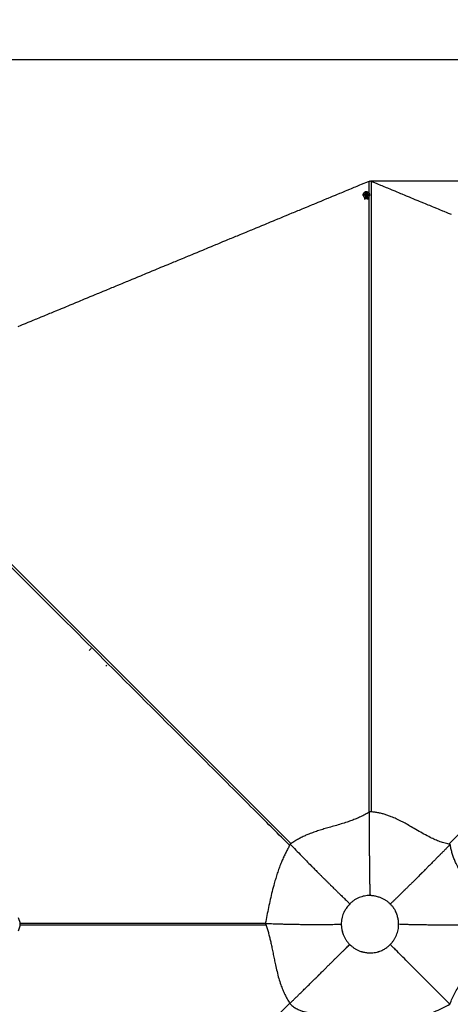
# Model space of a CAD drawing. Header units: millimetres. Extents: x 20 to 26560, y 16 to 18133.
# Tile 83 of 106: x 11090 to 13407, y 12834 to 18133. Entities that reach past the tile are written whole.
import ezdxf

# ---------------------------------------------------------------- set-up
doc = ezdxf.new("R2010")
doc.units = ezdxf.units.MM
doc.header["$LTSCALE"] = 2
doc.layers.add('COMPONENT_GEOMETRY', color=7, linetype='Continuous')
doc.styles.add('SLDTEXTSTYLE0', font='TXT', dxfattribs={"width": 0.75})
doc.dimstyles.new('SLDDIMSTYLE1', dxfattribs={"dimtxt": 150, "dimasz": 6.604, "dimexe": 0, "dimexo": 0.0625, "dimgap": 37.5, "dimtad": 0, "dimtih": 1, "dimtoh": 1, "dimdec": 0, "dimrnd": 1e-09, "dimzin": 12, "dimdsep": 46, "dimtxsty": 'SLDTEXTSTYLE0', "dimsah": 1, "dimcen": 0.09, "dimadec": 0, "dimazin": 3, "dimtfac": 1, "dimtdec": 0, "dimtofl": 0, "dimtmove": 0, "dimatfit": 3, "dimfxl": 1, "dimfrac": 2, "dimtolj": 1, "dimtzin": 12, "dimarcsym": 0})

# ---------------------------------------------------------------- blocks, each defined once
blk = doc.blocks.new('_D_1')
at = {"layer": 'COMPONENT_GEOMETRY', "color": 7}
for p, q in [((8687.5, 18132.8), (8641.8, 18132.8)), ((8641.8, 18132.8), (8641.8, 17894.7)), ((9509.4, 18132.8), (9555.1, 18132.8)), ((9555.1, 18132.8), (9555.1, 17894.7)), ((1221.2, 13267), (1221.2, 17923.1)), ((1221.2, 17916.7), (8573.8, 17916.7)), ((16975.8, 17916.7), (9623.1, 17916.7)), ((16975.8, 13267), (16975.8, 17923.1)), ((8641.8, 17894.7), (8687.5, 17894.7)), ((9555.1, 17894.7), (9509.4, 17894.7))]:
    blk.add_line(p, q, dxfattribs=at)
for points in [[(1221.2, 17916.7), (1227.8, 17915.7), (1227.8, 17917.8)], [(16975.8, 17916.7), (16969.1, 17917.8), (16969.1, 17915.7)]]:
    blk.add_solid(points, dxfattribs=at)
at = {"layer": 'COMPONENT_GEOMETRY', "color": 7, "char_height": 150, "attachment_point": 1, "style": 'SLDTEXTSTYLE0'}
for s, insert in [('25\'10.13"', (8687.5, 18088)), ('7877mm', (8689.3, 17863.6))]:
    blk.add_mtext(s, dxfattribs=dict(at, insert=insert))
blk = doc.blocks.new('_D_2')
at = {"layer": 'COMPONENT_GEOMETRY', "color": 7}
for p, q in [((12977.9, 17264.8), (17690.7, 17264.8)), ((17684.4, 17264.8), (17684.4, 13510.9)), ((17328.8, 13480.5), (17283.1, 13480.5)), ((17283.1, 13480.5), (17283.1, 13242.3)), ((18039.9, 13480.5), (18085.6, 13480.5)), ((18085.6, 13480.5), (18085.6, 13242.3)), ((17283.1, 13242.3), (17328.8, 13242.3)), ((18085.6, 13242.3), (18039.9, 13242.3)), ((17684.4, 9264.1), (17684.4, 13017.9)), ((12977.9, 9264.1), (17690.7, 9264.1))]:
    blk.add_line(p, q, dxfattribs=at)
for points in [[(17684.4, 17264.8), (17683.3, 17258.2), (17685.4, 17258.2)], [(17684.4, 9264.1), (17685.4, 9270.7), (17683.3, 9270.7)]]:
    blk.add_solid(points, dxfattribs=at)
at = {"layer": 'COMPONENT_GEOMETRY', "color": 7, "char_height": 150, "attachment_point": 1, "style": 'SLDTEXTSTYLE0'}
for s, insert in [('13\'1.49"', (17328.8, 13435.7)), ('4000mm', (17275.2, 13211.3))]:
    blk.add_mtext(s, dxfattribs=dict(at, insert=insert))

msp = doc.modelspace()

# ---------------------------------------------------------------- linework, layer by layer
at = {"color": 8, "linetype": 'Continuous', "lineweight": 25}
for p, q in [((12969.8, 17199.74), (12969.8, 17262.64)), ((12955.7, 17171.57), (12955.7, 17173.1)), ((11091.41, 13272.96), (11091.41, 13255.9))]:
    msp.add_line(p, q, dxfattribs=at)
at = {"color": 7, "linetype": 'Continuous', "lineweight": 25}
for p, q in [((12938.2, 17190.52), (12938.2, 17189.4)), ((12943.29, 17170.21), (12943.28, 17170.04)), ((12946.2, 17191.16), (12946.2, 17190.9)), ((12952.26, 17193.15), (12954.29, 17195.78)), ((12953.67, 17190.19), (12952.26, 17193.15)), ((12952.58, 17192.48), (12953.27, 17193.38)), ((12953.27, 17193.38), (12954.29, 17194.69)), ((12957.12, 17189.85), (12953.67, 17190.19)), ((12954.29, 17195.78), (12957.74, 17195.45)), ((12954.29, 17194.69), (12954.29, 17195.78)), ((12954.29, 17194.69), (12956.01, 17194.52)), ((12956.01, 17194.52), (12957.74, 17194.35)), ((12959.15, 17192.48), (12957.12, 17189.85)), ((12957.74, 17195.45), (12959.15, 17192.48)), ((12957.74, 17194.35), (12957.74, 17195.45)), ((12957.74, 17194.35), (12958.44, 17192.87)), ((12958.44, 17192.87), (12958.83, 17192.07)), ((12965.2, 17190.9), (12965.2, 17191.16)), ((12968.12, 17170.21), (12968.13, 17170.04)), ((12973.2, 17189.4), (12973.2, 17190.52)), ((12971.36, 13869.67), (12971.36, 13868.01)), ((12546.32, 13695.14), (12546.36, 13695.1)), ((13406.93, 13694.45), (13406.84, 13694.36)), ((11082.89, 13300.67), (11092.43, 13269.66)), ((11092.43, 13259.2), (11082.89, 13228.19)), ((11092.43, 13259.2), (11094.03, 13264.43)), ((12411.81, 13269.24), (12412.56, 13269.21)), ((12412.7, 13268.79), (12411.81, 13269.24)), ((12544.06, 12838.73), (12544.31, 12838.97))]:
    msp.add_line(p, q, dxfattribs=at)
at = {"color": 7, "linetype": 'Continuous', "lineweight": 25, "flags": 128}
for points in [[(12969.8, 17262.64), (12965.92, 17261.04), (12950.41, 17254.61), (12942.65, 17251.39), (12927.13, 17244.97), (12919.37, 17241.75), (12903.85, 17235.32), (12896.09, 17232.11), (12888.34, 17228.9), (12872.82, 17222.47), (12865.06, 17219.26), (12849.54, 17212.83), (12841.78, 17209.61), (12826.27, 17203.19), (12818.51, 17199.97), (12810.75, 17196.76), (12795.23, 17190.33), (12787.47, 17187.12), (12771.95, 17180.69), (12764.2, 17177.48), (12748.68, 17171.05), (12740.92, 17167.83), (12725.4, 17161.41), (12717.64, 17158.19), (12709.88, 17154.98), (12694.37, 17148.55), (12686.61, 17145.34), (12671.09, 17138.91), (12663.33, 17135.7), (12647.81, 17129.27), (12640.06, 17126.05), (12632.3, 17122.84), (12616.78, 17116.41), (12609.02, 17113.2), (12593.5, 17106.77), (12585.74, 17103.56), (12570.23, 17097.13), (12562.47, 17093.92), (12554.71, 17090.7), (12539.19, 17084.27), (12531.43, 17081.06), (12515.92, 17074.63), (12508.16, 17071.42), (12492.64, 17064.99), (12484.88, 17061.78), (12477.12, 17058.56), (12461.6, 17052.14), (12453.85, 17048.92), (12438.33, 17042.5), (12430.57, 17039.28), (12415.05, 17032.85), (12407.29, 17029.64), (12391.78, 17023.21), (12384.02, 17020), (12376.26, 17016.78), (12360.74, 17010.36), (12352.98, 17007.14), (12337.46, 17000.72), (12329.7, 16997.5), (12314.19, 16991.07), (12306.43, 16987.86), (12298.67, 16984.65), (12283.15, 16978.22), (12275.39, 16975.01), (12259.88, 16968.58), (12252.12, 16965.36), (12236.6, 16958.94), (12228.84, 16955.72), (12221.08, 16952.51), (12205.56, 16946.08), (12197.81, 16942.87), (12182.29, 16936.44), (12174.53, 16933.23), (12159.01, 16926.8), (12151.25, 16923.58), (12143.49, 16920.37), (12127.98, 16913.94), (12120.22, 16910.73), (12104.7, 16904.3), (12096.94, 16901.09), (12081.42, 16894.66), (12073.67, 16891.45), (12058.15, 16885.02), (12050.39, 16881.81), (12042.63, 16878.59), (12027.11, 16872.16), (12019.35, 16868.95), (12003.84, 16862.52), (11996.08, 16859.31), (11980.56, 16852.88), (11972.8, 16849.67), (11965.04, 16846.45), (11949.53, 16840.03), (11941.77, 16836.81), (11926.25, 16830.38), (11918.49, 16827.17), (11902.97, 16820.74), (11895.21, 16817.53), (11887.46, 16814.32), (11871.94, 16807.89), (11864.18, 16804.67), (11848.66, 16798.25), (11840.9, 16795.03), (11825.39, 16788.6), (11817.63, 16785.39), (11802.11, 16778.96), (11794.35, 16775.75), (11786.59, 16772.54), (11771.07, 16766.11), (11763.32, 16762.89), (11747.8, 16756.47), (11740.04, 16753.25), (11724.52, 16746.83), (11716.76, 16743.61), (11709, 16740.4), (11693.49, 16733.97), (11685.73, 16730.76), (11670.21, 16724.33), (11662.45, 16721.12), (11646.93, 16714.69), (11639.17, 16711.47), (11631.42, 16708.26), (11615.9, 16701.83), (11608.14, 16698.62), (11592.62, 16692.19), (11584.86, 16688.98), (11569.35, 16682.55), (11561.59, 16679.34), (11553.83, 16676.12), (11538.31, 16669.69), (11530.55, 16666.48), (11515.03, 16660.05), (11507.28, 16656.84), (11491.76, 16650.41), (11484, 16647.2), (11468.48, 16640.77), (11460.72, 16637.56), (11452.96, 16634.34), (11437.45, 16627.92), (11429.69, 16624.7), (11414.17, 16618.27), (11406.41, 16615.06), (11390.89, 16608.63), (11383.14, 16605.42), (11375.38, 16602.21), (11359.86, 16595.78), (11352.1, 16592.56), (11336.58, 16586.14), (11328.82, 16582.92), (11313.31, 16576.49), (11305.55, 16573.28), (11297.79, 16570.07), (11282.27, 16563.64), (11274.51, 16560.43), (11259, 16554), (11251.24, 16550.78), (11235.72, 16544.36), (11227.96, 16541.14), (11220.2, 16537.93), (11204.68, 16531.5), (11196.92, 16528.29), (11181.41, 16521.86), (11173.65, 16518.65), (11158.13, 16512.22), (11150.37, 16509.01), (11134.85, 16502.58), (11127.1, 16499.36), (11119.34, 16496.15), (11103.82, 16489.72), (11096.06, 16486.51), (11080.54, 16480.08)], [(13412.78, 17083.78), (13397.26, 17090.21), (13389.5, 17093.42), (13373.98, 17099.85), (13366.22, 17103.06), (13350.71, 17109.49), (13342.95, 17112.7), (13335.19, 17115.92), (13319.67, 17122.34), (13311.91, 17125.56), (13296.39, 17131.99), (13288.64, 17135.2), (13273.12, 17141.63), (13265.36, 17144.84), (13249.84, 17151.27), (13242.08, 17154.48), (13234.32, 17157.7), (13218.81, 17164.12), (13211.05, 17167.34), (13195.53, 17173.76), (13187.77, 17176.98), (13172.25, 17183.41), (13164.5, 17186.62), (13148.98, 17193.05), (13141.22, 17196.26), (13133.46, 17199.48), (13117.94, 17205.9), (13110.18, 17209.12), (13094.67, 17215.54), (13086.91, 17218.76), (13071.39, 17225.19), (13063.63, 17228.4), (13048.11, 17234.83), (13040.36, 17238.04), (13032.6, 17241.26), (13017.08, 17247.68), (13009.32, 17250.9), (12995.14, 17256.77), (12980.97, 17262.64)], [(12938.2, 17190.52), (12938.56, 17193.82), (12939.62, 17196.98), (12941.34, 17199.88), (12943.65, 17202.4), (12946.45, 17204.43), (12949.63, 17205.89), (12953.05, 17206.72), (12956.59, 17206.89), (12960.09, 17206.39), (12963.41, 17205.24), (12966.42, 17203.48), (12968.98, 17201.2), (12971, 17198.47), (12972.4, 17195.42), (12973.11, 17192.17), (12973.11, 17188.86), (12972.4, 17185.61), (12971, 17182.56), (12968.98, 17179.84), (12966.42, 17177.55), (12963.41, 17175.8), (12960.09, 17174.64), (12956.59, 17174.14), (12953.05, 17174.31), (12949.63, 17175.14), (12946.45, 17176.6), (12943.65, 17178.63), (12941.34, 17181.15), (12939.62, 17184.05), (12938.56, 17187.22), (12938.2, 17190.52)], [(12938.22, 17188.63), (12938.56, 17186.1), (12939.62, 17182.93), (12941.34, 17180.03), (12943.65, 17177.51), (12946.45, 17175.48), (12949.63, 17174.02), (12953.05, 17173.19), (12956.59, 17173.02), (12960.09, 17173.53), (12963.41, 17174.68), (12966.42, 17176.43), (12968.98, 17178.72), (12971, 17181.44), (12972.4, 17184.49), (12973.11, 17187.74), (12973.2, 17189.4)], [(12938.6, 17190.66), (12938.95, 17187.43), (12939.99, 17184.34), (12941.67, 17181.5), (12943.92, 17179.04), (12946.66, 17177.06), (12949.76, 17175.63), (12953.11, 17174.82), (12956.57, 17174.66), (12959.99, 17175.15), (12963.23, 17176.27), (12966.17, 17177.99), (12968.68, 17180.22), (12970.66, 17182.88), (12972.02, 17185.86), (12972.72, 17189.04), (12972.72, 17192.28), (12972.02, 17195.45), (12970.66, 17198.43), (12968.68, 17201.09), (12966.17, 17203.33), (12963.23, 17205.04), (12959.99, 17206.17), (12956.57, 17206.66), (12953.11, 17206.49), (12949.76, 17205.68), (12946.66, 17204.25), (12943.92, 17202.27), (12941.67, 17199.81), (12939.99, 17196.97), (12938.95, 17193.88), (12938.6, 17190.66)], [(12956.69, 17200.01), (12954.1, 17199.93), (12951.63, 17199.2), (12949.47, 17197.88), (12947.77, 17196.05), (12946.65, 17193.86), (12946.21, 17191.48), (12946.47, 17189.06), (12947.42, 17186.81), (12948.98, 17184.87), (12951.04, 17183.41), (12953.44, 17182.52), (12956.02, 17182.26), (12958.57, 17182.67), (12960.9, 17183.71), (12962.86, 17185.3), (12964.28, 17187.33), (12965.06, 17189.64), (12965.16, 17192.06), (12964.55, 17194.42), (12963.28, 17196.53), (12961.45, 17198.25), (12959.2, 17199.44), (12956.69, 17200.01)], [(12956.2, 17197.24), (12954.35, 17197.08), (12952.71, 17196.27), (12951.53, 17194.94), (12950.98, 17193.28), (12951.15, 17191.55), (12952.02, 17190.01), (12953.44, 17188.9), (12955.21, 17188.39), (12957.06, 17188.55), (12958.7, 17189.36), (12959.88, 17190.7), (12960.43, 17192.36), (12960.26, 17194.09), (12959.39, 17195.62), (12957.97, 17196.73), (12956.2, 17197.24)], [(12968.13, 17166.46), (12968.7, 17166.31), (12969.21, 17166.13), (12969.65, 17165.93), (12970.02, 17165.71), (12970.32, 17165.48), (12970.53, 17165.24), (12970.66, 17164.99), (12970.7, 17164.74)]]:
    msp.add_lwpolyline(points, dxfattribs=at)
at = {"color": 8, "linetype": 'Continuous', "lineweight": 25, "flags": 128}
for points in [[(12980.97, 17262.64), (12980.9, 15102.1), (12980.88, 14819.17), (12980.85, 14536.24), (12980.8, 14253.32), (12980.72, 13970.4), (12980.65, 13869.05)], [(10152.52, 16095.68), (10542.26, 15705.94), (10932, 15316.19), (11321.74, 14926.44), (11711.47, 14536.68), (12101.19, 14146.92), (12490.87, 13757.13), (12550.1, 13697.79)], [(11553.82, 14653.56), (11556.71, 14656.96), (11559.56, 14659.98)], [(11092.43, 13269.66), (11441.24, 13269.67), (11790.05, 13269.68), (12138.86, 13269.71), (12411.91, 13269.75)], [(10201.85, 10499.02), (11674.55, 11971.64), (11874.28, 12171.35), (12074.02, 12371.05), (12273.77, 12570.74), (12473.54, 12770.41), (12543.49, 12840.29)]]:
    msp.add_lwpolyline(points, dxfattribs=at)
at = {"color": 7, "linetype": 'Continuous', "lineweight": 25}
for centre, radius, start, end in [((12955.31, 17117.87), 53.71, 89.57548, 102.92744), ((12955.7, 17191.38), 9.51, 182.94121, 357.05879), ((12955.42, 17191.71), 2.71, 142.08265, 170.69253), ((12955.69, 17191.46), 3.08, 83.92669, 141.47856), ((12955.76, 17191.54), 2.99, 26.42653, 85.20824), ((12956.04, 17191.72), 2.67, 3.78587, 25.5584), ((12955.7, 17111.34), 56.51, 77.29456, 102.70544)]:
    msp.add_arc(centre, radius, start, end, dxfattribs=at)
at = {"color": 8, "linetype": 'Continuous', "lineweight": 25}
msp.add_arc((11530.65, 14689.43), 81.89, 132.64333, 143.76827, dxfattribs=at)
at = {"color": 7, "linetype": 'Continuous', "lineweight": 25}
for points, knots in [([(12969.8, 17262.64), (12971.1, 17263.17), (12972.96, 17263.92), (12974.83, 17264.6), (12975.38, 17264.8)], [0, 0, 0, 0, 0.7007216, 1, 1, 1, 1]), ([(12975.38, 17264.8), (12976.69, 17264.32), (12978.56, 17263.63), (12980.41, 17262.87), (12980.97, 17262.64)], [0, 0, 0, 0, 0.7007231, 1, 1, 1, 1]), ([(12971.36, 13868.01), (12963.73, 13863.51), (12948.58, 13854.57), (12924.93, 13842.86), (12900.98, 13832.32), (12876.7, 13822.88), (12849.65, 13813.42), (12819.83, 13804.02), (12787.32, 13794.54), (12756.41, 13785.79), (12727.24, 13777.36), (12699.89, 13769.01), (12672.85, 13760), (12648, 13750.71), (12625.34, 13741.14), (12604.8, 13731.4), (12584.71, 13720.58), (12565.03, 13708.62), (12552.6, 13699.66), (12546.32, 13695.14)], [0, 0, 0, 0, 0.0579398, 0.1150264, 0.171595, 0.227887, 0.2840576, 0.3575411, 0.4309536, 0.5042128, 0.5664351, 0.6283889, 0.6900522, 0.7514739, 0.8005378, 0.849684, 0.8991156, 0.9491054, 1, 1, 1, 1]), ([(12971.36, 13868.01), (12971.28, 13846.68), (12971.13, 13804.08), (12971.09, 13743.12), (12971.15, 13701.46), (12971.21, 13678.86), (12971.24, 13672.65), (12971.26, 13666.45), (12971.28, 13660.25), (12971.31, 13654.05), (12971.34, 13647.86), (12971.4, 13636.46), (12971.49, 13620.39), (12971.63, 13600.18), (12971.78, 13581.57), (12971.92, 13566.93), (12972.05, 13555.88), (12972.14, 13548.02), (12972.24, 13540.59), (12972.34, 13532.88), (12972.47, 13524.15), (12972.64, 13513.41), (12972.85, 13501.62), (12973.08, 13489.78), (12973.35, 13478.05), (12973.66, 13465.6), (12974.04, 13452.54), (12974.47, 13440.04), (12974.91, 13429.03), (12975.23, 13422.19), (12975.38, 13419.01)], [0, 0, 0, 0, 0.1402958, 0.2802705, 0.4031983, 0.4169824, 0.4307637, 0.4445423, 0.4583182, 0.4720914, 0.485862, 0.4996299, 0.5482104, 0.5932964, 0.6348956, 0.673015, 0.6915956, 0.7092238, 0.7259004, 0.741626, 0.7611075, 0.7847492, 0.8140863, 0.8407636, 0.8647839, 0.8934871, 0.9251184, 0.9534118, 0.9783717, 1, 1, 1, 1]), ([(13406.93, 13694.45), (13397.65, 13696.31), (13379.09, 13700.02), (13351.99, 13708.71), (13325.42, 13719.26), (13296.33, 13732.88), (13264.76, 13749.66), (13230.57, 13769.31), (13199.11, 13787.78), (13170.16, 13804.31), (13143.7, 13818.61), (13116.71, 13831.93), (13092.19, 13842.55), (13070.31, 13850.69), (13051.19, 13856.79), (13031.72, 13861.88), (13011.89, 13865.81), (12991.66, 13868.61), (12978.19, 13869.32), (12971.36, 13869.67)], [0, 0, 0, 0, 0.0599646, 0.1198741, 0.1801534, 0.2409238, 0.3226971, 0.4051506, 0.4879939, 0.5502351, 0.6125176, 0.6748975, 0.7375417, 0.779616, 0.8220875, 0.8651301, 0.9089576, 0.9538191, 1, 1, 1, 1]), ([(12546.36, 13695.1), (12542.76, 13688.95), (12535.6, 13676.72), (12525.5, 13657.73), (12515.41, 13637.39), (12505.46, 13615.59), (12495.3, 13591.3), (12485.53, 13565.69), (12476.19, 13538.78), (12467.62, 13511.72), (12458.17, 13479.14), (12448.24, 13441.06), (12438.12, 13397.59), (12428.89, 13354.38), (12420.26, 13311.65), (12414.61, 13283.28), (12411.81, 13269.24)], [0, 0, 0, 0, 0.04941189, 0.09809336, 0.14620937, 0.20238452, 0.25816934, 0.3212605, 0.38417953, 0.44700844, 0.50976077, 0.60991021, 0.70947134, 0.80798937, 0.90497059, 1, 1, 1, 1]), ([(12546.36, 13695.1), (12566.37, 13674.28), (12603.96, 13635.17), (12641.68, 13596.9), (12659.32, 13579.01)], [0, 0, 0, 0, 0.5323412, 1, 1, 1, 1]), ([(13406.84, 13694.36), (13403.96, 13691.44), (13397.72, 13685.08), (13387.6, 13674.82), (13376.01, 13663.06), (13364.02, 13650.91), (13351.83, 13638.57), (13339.61, 13626.22), (13326.84, 13613.33), (13312.83, 13599.21), (13298.38, 13584.68), (13283.94, 13570.17), (13272.24, 13558.45), (13263, 13549.2), (13257.58, 13543.77), (13254.24, 13540.44), (13252.77, 13538.97), (13251.35, 13537.55), (13249.95, 13536.15), (13248.59, 13534.79), (13247.26, 13533.46), (13241.08, 13527.3), (13230.45, 13516.7), (13215.77, 13502.08), (13202.29, 13488.7), (13191.35, 13477.86), (13182.69, 13469.31), (13176.08, 13462.79), (13169.71, 13456.51), (13162.69, 13449.59), (13153.75, 13440.8), (13143.17, 13430.42), (13130.87, 13418.39), (13118.37, 13406.21), (13105.88, 13394.1), (13094.67, 13383.28), (13087.61, 13376.52), (13084.3, 13373.35)], [0, 0, 0, 0, 0.0268192, 0.0582348, 0.0942468, 0.1348553, 0.1699867, 0.2079562, 0.2487641, 0.2890017, 0.3385362, 0.3833972, 0.4235843, 0.4475471, 0.4694735, 0.4741158, 0.4786555, 0.4830925, 0.4874269, 0.4916587, 0.4957878, 0.4998143, 0.5491803, 0.5947717, 0.6365856, 0.6746193, 0.6965904, 0.7170666, 0.7360476, 0.7558075, 0.7823075, 0.8191342, 0.853962, 0.8964626, 0.9349779, 0.9694935, 1, 1, 1, 1]), ([(13581.36, 13260.07), (13580.86, 13267.12), (13579.88, 13281.05), (13576.68, 13301.82), (13572.34, 13322.09), (13566.85, 13341.85), (13560.38, 13361.13), (13551.83, 13383.07), (13540.8, 13407.48), (13527.11, 13434.17), (13512.56, 13460.22), (13497.53, 13485.81), (13482.41, 13511.11), (13467.59, 13536.3), (13453.45, 13561.55), (13441.22, 13585.35), (13431, 13607.75), (13422.71, 13628.72), (13415.77, 13650.08), (13410.27, 13671.97), (13407.99, 13686.86), (13406.84, 13694.36)], [0, 0, 0, 0, 0.0461977, 0.0913336, 0.1354911, 0.1789181, 0.2218246, 0.2643721, 0.3277607, 0.3908622, 0.4537652, 0.5164447, 0.5787931, 0.640657, 0.7018819, 0.7623715, 0.8102355, 0.8576938, 0.9048944, 0.9520848, 1, 1, 1, 1]), ([(12659.32, 13579.01), (12659.75, 13578.57), (12660.83, 13577.47), (12663.34, 13574.94), (12667.37, 13570.87), (12673.2, 13565), (12680.59, 13557.56), (12689.52, 13548.58), (12700, 13538.09), (12712.01, 13526.09), (12722.18, 13515.97), (12730.03, 13508.17), (12735.12, 13503.11), (12740.39, 13497.89), (12745.83, 13492.51), (12751.44, 13486.95), (12757.23, 13481.23), (12766.52, 13472.06), (12778.63, 13460.12), (12792.89, 13446.08), (12805.34, 13433.84), (12815.97, 13423.39), (12824.03, 13415.44), (12830.93, 13408.65), (12837.8, 13401.88), (12845.64, 13394.12), (12853.36, 13386.46), (12860.1, 13379.74), (12864.25, 13375.57), (12866.17, 13373.65)], [0, 0, 0, 0, 0.0061852, 0.0157075, 0.0362484, 0.0642991, 0.0998611, 0.1429361, 0.1932852, 0.2510861, 0.316343, 0.3399961, 0.3644955, 0.3898414, 0.416034, 0.4430736, 0.4709605, 0.4996951, 0.57728, 0.6461648, 0.7063438, 0.7578115, 0.8005622, 0.8238289, 0.8583276, 0.9008149, 0.9385913, 0.9716541, 1, 1, 1, 1]), ([(12975.38, 13419.01), (12970.32, 13418.94), (12960.18, 13418.81), (12945.08, 13416.73), (12930.25, 13413.22), (12915.85, 13408.16), (12902.06, 13401.61), (12889.07, 13393.63), (12876.91, 13384.41), (12869.75, 13377.23), (12866.17, 13373.65)], [0, 0, 0, 0, 0.1247419, 0.2496666, 0.3747524, 0.4999268, 0.6251355, 0.7502647, 0.8752329, 1, 1, 1, 1]), ([(12975.38, 13419.01), (12970.31, 13418.94), (12960.16, 13418.81), (12945.05, 13416.72), (12930.22, 13413.21), (12915.84, 13408.15), (12902.07, 13401.61), (12889.09, 13393.64), (12876.93, 13384.42), (12869.75, 13377.24), (12866.17, 13373.65)], [0, 0, 0, 0, 0.12500939, 0.25001199, 0.37501572, 0.50001198, 0.62500945, 0.7500082, 0.87500659, 1, 1, 1, 1]), ([(13084.3, 13373.35), (13080.65, 13376.83), (13073.34, 13383.78), (13061.02, 13392.61), (13047.95, 13400.18), (13032.67, 13407.11), (13015.16, 13412.9), (12995.47, 13417.23), (12982.09, 13418.42), (12975.38, 13419.01)], [0, 0, 0, 0, 0.12521059, 0.25037796, 0.37538918, 0.50024208, 0.66644169, 0.83281371, 1, 1, 1, 1]), ([(13084.3, 13373.35), (13080.65, 13376.82), (13073.36, 13383.76), (13061.06, 13392.58), (13047.98, 13400.16), (13032.69, 13407.1), (13015.15, 13412.9), (12995.44, 13417.24), (12982.07, 13418.42), (12975.38, 13419.01)], [0, 0, 0, 0, 0.1249946, 0.2499926, 0.3749971, 0.5000089, 0.6666596, 0.833325, 1, 1, 1, 1]), ([(12866.17, 13373.65), (12861.68, 13368.62), (12852.71, 13358.58), (12841.46, 13341.74), (12832.94, 13325.25), (12826.92, 13309.46), (12822.99, 13294.75), (12820.53, 13279.68), (12820.31, 13269.51), (12820.19, 13264.43)], [0, 0, 0, 0, 0.1662323, 0.3324143, 0.4987526, 0.6238442, 0.7491265, 0.8745543, 1, 1, 1, 1]), ([(12866.17, 13373.65), (12861.67, 13368.61), (12852.67, 13358.54), (12841.41, 13341.65), (12832.88, 13325.13), (12826.88, 13309.34), (12822.97, 13294.65), (12820.52, 13279.62), (12820.3, 13269.5), (12820.19, 13264.43)], [0, 0, 0, 0, 0.16667064, 0.33333266, 0.49997453, 0.62498811, 0.74999692, 0.87500221, 1, 1, 1, 1]), ([(13129.16, 13264.43), (13128.74, 13271.12), (13127.91, 13284.5), (13124.03, 13304.27), (13118.52, 13321.91), (13111.68, 13337.29), (13104.04, 13350.39), (13095.03, 13362.63), (13087.88, 13369.78), (13084.3, 13373.35)], [0, 0, 0, 0, 0.1662639, 0.3323826, 0.4988035, 0.6239893, 0.7493302, 0.8747302, 1, 1, 1, 1]), ([(13129.16, 13264.43), (13128.74, 13271.14), (13127.9, 13284.55), (13124.01, 13304.38), (13118.48, 13322.03), (13111.62, 13337.39), (13104, 13350.46), (13095, 13362.66), (13087.87, 13369.79), (13084.3, 13373.35)], [0, 0, 0, 0, 0.1666845, 0.3333515, 0.4999999, 0.6250117, 0.7500138, 0.8750084, 1, 1, 1, 1]), ([(11094.03, 13264.43), (11093.76, 13265.31), (11093.22, 13267.07), (11092.69, 13268.79), (11092.43, 13269.66)], [0, 0, 0, 0, 0.4988289, 1, 1, 1, 1]), ([(12412.56, 13269.21), (12423.56, 13268.75), (12444.78, 13267.87), (12475.27, 13266.82), (12503.28, 13265.98), (12528.77, 13265.33), (12550.01, 13264.88), (12567.38, 13264.56), (12581.27, 13264.34), (12594.9, 13264.15), (12604.39, 13264.04), (12610.17, 13263.98), (12611.62, 13263.97), (12613.03, 13263.95), (12614.42, 13263.94), (12615.77, 13263.93), (12617.1, 13263.91), (12626.57, 13263.83), (12643.4, 13263.71), (12666.76, 13263.62), (12684.03, 13263.61), (12695.93, 13263.63), (12703.12, 13263.64), (12709.94, 13263.66), (12717.14, 13263.69), (12725.57, 13263.73), (12738.89, 13263.8), (12755.76, 13263.91), (12774.77, 13264.06), (12791.73, 13264.21), (12806.65, 13264.34), (12815.9, 13264.4), (12820.19, 13264.43)], [0, 0, 0, 0, 0.0794069, 0.1530466, 0.2208455, 0.2827355, 0.3386539, 0.3758325, 0.4097486, 0.4403839, 0.4757702, 0.4793819, 0.4829207, 0.4863867, 0.4897797, 0.4930996, 0.4963466, 0.4995205, 0.5628016, 0.6203217, 0.6720259, 0.690736, 0.7085379, 0.725429, 0.7414067, 0.7620491, 0.7881855, 0.8405678, 0.8879754, 0.9303717, 0.9677234, 1, 1, 1, 1]), ([(12412.56, 13269.21), (12415.05, 13261.95), (12419.96, 13247.6), (12426.57, 13225.35), (12432.59, 13203.02), (12438.1, 13180.58), (12443.62, 13156.24), (12449.18, 13129.98), (12454.87, 13101.89), (12460.52, 13073.92), (12466.96, 13043.07), (12474.57, 13009.51), (12484.02, 12973.49), (12494.24, 12941.13), (12505.1, 12912.39), (12516.36, 12887.15), (12529.18, 12862.47), (12539.25, 12846.83), (12544.31, 12838.97)], [0, 0, 0, 0, 0.0536583, 0.1060989, 0.1576649, 0.2086301, 0.2592003, 0.3220757, 0.3847443, 0.4472773, 0.5096664, 0.5925208, 0.6748369, 0.7564957, 0.81734, 0.8779917, 0.9387336, 1, 1, 1, 1]), ([(12820.19, 13264.43), (12820.63, 13257.68), (12821.51, 13244.2), (12825.8, 13224.35), (12831.76, 13206.76), (12838.95, 13191.5), (12846.76, 13178.49), (12855.76, 13166.25), (12862.78, 13158.97), (12866.29, 13155.34)], [0, 0, 0, 0, 0.1671083, 0.3338252, 0.5003404, 0.6252963, 0.7502242, 0.8750958, 1, 1, 1, 1]), ([(12820.19, 13264.43), (12820.63, 13257.7), (12821.5, 13244.23), (12825.79, 13224.4), (12831.74, 13206.81), (12838.93, 13191.54), (12846.74, 13178.51), (12855.75, 13166.26), (12862.77, 13158.98), (12866.29, 13155.34)], [0, 0, 0, 0, 0.1666599, 0.3333164, 0.4999585, 0.6249766, 0.7499857, 0.8749965, 1, 1, 1, 1]), ([(13084.05, 13155.77), (13087.49, 13159.44), (13094.36, 13166.78), (13103.16, 13179.06), (13110.83, 13192.03), (13117.3, 13205.65), (13122.7, 13219.75), (13126.78, 13234.31), (13129.3, 13249.29), (13129.2, 13259.38), (13129.16, 13264.43)], [0, 0, 0, 0, 0.1249312, 0.2497779, 0.3745123, 0.4992579, 0.6241585, 0.7493562, 0.8747188, 1, 1, 1, 1]), ([(13084.05, 13155.77), (13087.49, 13159.44), (13094.36, 13166.79), (13103.18, 13179.09), (13110.86, 13192.09), (13117.34, 13205.73), (13122.73, 13219.84), (13126.8, 13234.39), (13129.3, 13249.33), (13129.2, 13259.4), (13129.16, 13264.43)], [0, 0, 0, 0, 0.1250006, 0.2500109, 0.3750258, 0.500047, 0.6250701, 0.7500735, 0.8750489, 1, 1, 1, 1]), ([(13581.36, 13260.07), (13539.08, 13259.92), (13478.17, 13259.71), (13414.92, 13259.77), (13391.46, 13259.84), (13384.16, 13259.86), (13376.85, 13259.89), (13369.55, 13259.91), (13362.24, 13259.95), (13348.44, 13260.02), (13328.71, 13260.13), (13303.59, 13260.32), (13284.49, 13260.51), (13270.94, 13260.67), (13262.44, 13260.77), (13254.21, 13260.89), (13245.6, 13261.01), (13235.9, 13261.17), (13221.14, 13261.43), (13202.53, 13261.81), (13181.36, 13262.36), (13162.19, 13262.97), (13145.01, 13263.64), (13134.22, 13264.18), (13129.16, 13264.43)], [0, 0, 0, 0, 0.2798103, 0.4030545, 0.4191997, 0.4353464, 0.4514946, 0.4676442, 0.4837953, 0.499948, 0.5591854, 0.6147457, 0.6666214, 0.6859916, 0.7047916, 0.7230213, 0.7406802, 0.762016, 0.7874675, 0.8387893, 0.8857133, 0.9282285, 0.9663262, 1, 1, 1, 1]), ([(13405.1, 12835.07), (13409.05, 12844.87), (13417.02, 12864.66), (13431.55, 12893.6), (13447.19, 12922.6), (13462.3, 12949.66), (13476.18, 12974.97), (13488.51, 12998.54), (13500.09, 13022.55), (13510.05, 13045.9), (13518.26, 13068.5), (13524.65, 13090.12), (13529.96, 13111.69), (13534.65, 13133), (13539.15, 13153.95), (13543.9, 13174.42), (13549.32, 13194.31), (13554.85, 13210.57), (13560.14, 13223.33), (13564.71, 13232.9), (13569.83, 13242.21), (13575.6, 13251.3), (13579.84, 13257.11), (13582, 13260.07)], [0, 0, 0, 0, 0.06900877, 0.13929122, 0.21064322, 0.28274273, 0.33970692, 0.3967989, 0.45395052, 0.51119604, 0.56020344, 0.6091095, 0.65735441, 0.70488473, 0.75153843, 0.79715167, 0.84161473, 0.88499713, 0.90780497, 0.93050363, 0.95323287, 0.97617248, 1, 1, 1, 1]), ([(12544.31, 12838.97), (12547.61, 12842.19), (12554.62, 12849.01), (12565.7, 12859.82), (12577.98, 12871.8), (12591.43, 12884.96), (12606.08, 12899.31), (12621.96, 12914.9), (12638.41, 12931.07), (12654.45, 12946.88), (12669.08, 12961.31), (12680.79, 12972.87), (12689.89, 12981.88), (12695.17, 12987.1), (12698.39, 12990.28), (12699.78, 12991.66), (12701.14, 12993), (12702.45, 12994.3), (12703.73, 12995.57), (12704.97, 12996.8), (12711.12, 13002.89), (12721.76, 13013.43), (12736.47, 13028.01), (12749.89, 13041.32), (12760.36, 13051.69), (12768.18, 13059.45), (12773.67, 13064.89), (12778.8, 13069.97), (12784.09, 13075.21), (12790.14, 13081.19), (12798.1, 13089.06), (12807.28, 13098.11), (12816.88, 13107.55), (12826.83, 13117.31), (12837.13, 13127.35), (12847.75, 13137.64), (12857.35, 13146.86), (12863.43, 13152.63), (12866.29, 13155.34)], [0, 0, 0, 0, 0.0302853, 0.0642237, 0.1018388, 0.1431568, 0.1882064, 0.2370187, 0.2900515, 0.3406601, 0.3860534, 0.426186, 0.4497721, 0.4710387, 0.4754932, 0.4798301, 0.4840495, 0.4881513, 0.4921354, 0.4960016, 0.49975, 0.5496395, 0.5956022, 0.6376049, 0.6756169, 0.693926, 0.7111289, 0.7272222, 0.7422026, 0.7609096, 0.7840674, 0.817094, 0.8471797, 0.8743095, 0.9105321, 0.9437078, 0.9735356, 1, 1, 1, 1]), ([(12866.29, 13155.34), (12870.11, 13152.01), (12877.75, 13145.36), (12889.6, 13135.84), (12902.33, 13127.45), (12917.84, 13120.75), (12935.56, 13115.42), (12955.35, 13111.58), (12973.79, 13110.44), (12990.56, 13111.08), (13005.54, 13113.14), (13020.22, 13116.79), (13036.03, 13122.48), (13052.55, 13130.8), (13069.34, 13142.01), (13079.15, 13151.18), (13084.05, 13155.77)], [0, 0, 0, 0, 0.0629032, 0.1256684, 0.1884977, 0.2512501, 0.3345928, 0.4176718, 0.5007645, 0.5631698, 0.6255914, 0.6880426, 0.7504927, 0.8336924, 0.9168617, 1, 1, 1, 1]), ([(12866.29, 13155.34), (12870.09, 13152.03), (12877.69, 13145.41), (12889.48, 13135.93), (12902.13, 13127.57), (12917.58, 13120.84), (12935.29, 13115.49), (12955.11, 13111.61), (12973.6, 13110.45), (12990.4, 13111.06), (13005.4, 13113.12), (13020.1, 13116.75), (13035.94, 13122.44), (13052.48, 13130.76), (13069.31, 13141.99), (13079.14, 13151.17), (13084.05, 13155.77)], [0, 0, 0, 0, 0.06252983, 0.12505169, 0.1875414, 0.25002125, 0.33336076, 0.41668569, 0.50001469, 0.56252566, 0.62503179, 0.68753602, 0.75004365, 0.83335902, 0.91667975, 1, 1, 1, 1]), ([(13405.1, 12835.07), (13328.63, 12911.33), (13231.12, 13008.58), (13127.51, 13112.17), (13096.96, 13142.8), (13087.4, 13152.4), (13084.05, 13155.77)], [0, 0, 0, 0, 0.71395331, 0.91046644, 0.96860558, 1, 1, 1, 1]), ([(12544.06, 12838.73), (12546.38, 12836.15), (12551.06, 12830.96), (12559.18, 12823.74), (12568.07, 12817.06), (12577.67, 12811.11), (12587.71, 12805.95), (12599.65, 12800.9), (12613.36, 12796.38), (12628.6, 12792.57), (12643.42, 12789.6), (12657.78, 12787.05), (12671.64, 12784.53), (12684.95, 12781.67), (12697.59, 12778.09), (12709.52, 12773.34), (12720.62, 12766.85), (12731.35, 12759.19), (12742.16, 12750.85), (12753.35, 12742.28), (12765.27, 12733.94), (12778.22, 12726.41), (12792.3, 12720.5), (12807.06, 12716.29), (12821.99, 12713.11), (12836.91, 12710.39), (12851.72, 12707.51), (12866.28, 12703.9), (12880.36, 12698.94), (12893.64, 12692.42), (12906.42, 12685.13), (12918.99, 12677.54), (12931.68, 12670.16), (12943.37, 12664.26), (12954.1, 12660.09), (12963.71, 12657.54), (12973.64, 12656.41), (12983.62, 12656.94), (12993.4, 12658.75), (13005.87, 12662.4), (13020.72, 12668.5), (13037.75, 12676.95), (13054.57, 12685.55), (13071.56, 12693.73), (13088.71, 12701.6), (13113.87, 12712.61), (13147.34, 12726.22), (13189.84, 12742.28), (13233.21, 12758.27), (13277.15, 12774.98), (13320.7, 12792.99), (13363.62, 12812.67), (13391.27, 12827.61), (13405.1, 12835.08)], [0, 0, 0, 0, 0.0118855, 0.0239192, 0.0360375, 0.0481275, 0.0601122, 0.0718989, 0.0891154, 0.1057573, 0.1218487, 0.1374248, 0.1524902, 0.167018, 0.1809712, 0.1943137, 0.207633, 0.2215579, 0.236039, 0.2510345, 0.2665383, 0.2825583, 0.2990117, 0.3153776, 0.3315903, 0.3476629, 0.3636056, 0.3794132, 0.3951036, 0.410771, 0.4264571, 0.442177, 0.4579311, 0.4737336, 0.4843037, 0.4948973, 0.5054982, 0.5160479, 0.5265258, 0.536934, 0.5571615, 0.5772353, 0.5971603, 0.617066, 0.6369962, 0.6569527, 0.704114, 0.7514701, 0.8008876, 0.8505065, 0.9002778, 0.9501346, 1, 1, 1, 1])]:
    msp.add_open_spline(points, degree=3, knots=knots, dxfattribs=at)
at = {"color": 8, "linetype": 'Continuous', "lineweight": 25}
for points, knots in [([(12970.12, 13867.3), (12970.09, 13918.81), (12969.99, 14073.2), (12969.95, 14330.48), (12969.9, 14639.13), (12969.88, 14947.77), (12969.86, 15256.42), (12969.82, 16000.55), (12969.81, 16641.81), (12969.8, 17180.18)], [0, 0, 0, 0, 0.0466516, 0.13981723, 0.23298293, 0.32614866, 0.4193144, 0.51248013, 1, 1, 1, 1]), ([(12542.93, 13689.14), (12483.47, 13748.54), (12339.25, 13892.64), (12110.34, 14121.51), (11856.12, 14375.67), (11601.92, 14629.85), (11050.48, 15181.24), (10583.79, 15647.92), (10201.83, 16029.87)], [0, 0, 0, 0, 0.0761644, 0.1847503, 0.2933362, 0.4019221, 0.510508, 1, 1, 1, 1]), ([(13399.58, 13696.07), (13435.44, 13731.98), (13544, 13840.68), (13725.36, 14022.08), (13943.56, 14240.36), (14161.79, 14458.63), (14380.03, 14676.89), (14901.73, 15198.64), (15350.7, 15647.63), (15726.93, 16023.87)], [0, 0, 0, 0, 0.0462544, 0.1400197, 0.2337852, 0.3275507, 0.4213162, 0.5150817, 1, 1, 1, 1]), ([(12415.94, 13259.1), (12410.78, 13259.11), (12260.27, 13259.25), (11964.46, 13259.13), (11528.44, 13259.21), (11237.76, 13259.21), (11092.43, 13259.2)], [0, 0, 0, 0, 0.0116851, 0.3411236, 0.6705618, 1, 1, 1, 1])]:
    msp.add_open_spline(points, degree=3, knots=knots, dxfattribs=at)

# ---------------------------------------------------------------- dimensions: what is measured, and where the dimension line sits
at = {"layer": 'COMPONENT_GEOMETRY', "color": 7}
for base, p1, p2, angle, picture, middle in [((16975.75, 17916.75), (1221.17, 13264.43), (16975.75, 13264.43), 0, '_D_1', (9098.46, 17916.75)), ((17684.36, 9264.06), (12975.38, 17264.8), (12975.38, 9264.06), 270, '_D_2', (17684.36, 13264.43))]:
    dim = msp.add_linear_dim(base=base, p1=p1, p2=p2, angle=angle, dimstyle='SLDDIMSTYLE1', dxfattribs=at)
    dim.commit()
    dim.dimension.update_dxf_attribs({"geometry": picture, "text_midpoint": middle, "dimtype": 160})

doc.saveas('drawing.dxf')
